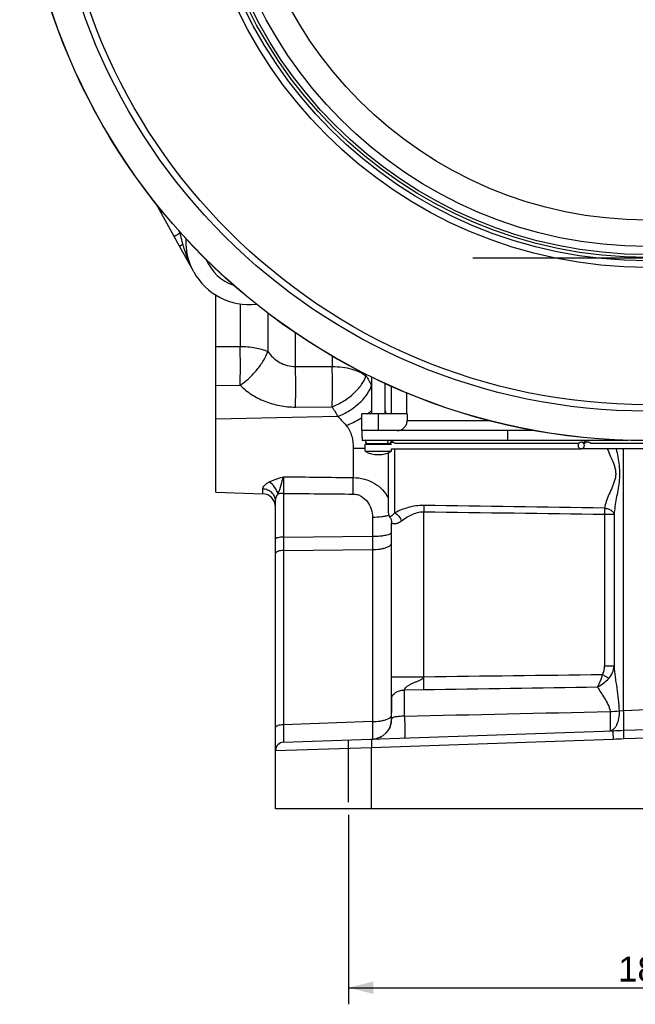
# Model space of a CAD drawing. Header units: millimetres. Extents: x 0 to 1189, y 0 to 841.
# Tile 22 of 68: x 127 to 201, y 308 to 426. Entities that reach past the tile are written whole.
import ezdxf

# ---------------------------------------------------------------- set-up
doc = ezdxf.new("R2010")
doc.units = ezdxf.units.MM
doc.header["$LTSCALE"] = 65.395
doc.linetypes.add('CENTER', pattern=[0.6, 0.375, -0.075, 0.075, -0.075])
doc.layers.get('0').update_dxf_attribs({"linetype": 'CONTINUOUS'})
doc.layers.add('3_ALL_AXES', color=7, linetype='CONTINUOUS')
doc.layers.add('LAY0001', color=7, linetype='CONTINUOUS')
doc.styles.get("Standard").update_dxf_attribs({"font": 'arial.ttf'})
doc.dimstyles.new('DIMSTYLE_2', dxfattribs={"dimtxt": 3, "dimasz": 3, "dimexe": 2, "dimexo": 1.5, "dimgap": 0.75, "dimtad": 1, "dimdec": 1, "dimlfac": 2.5, "dimdsep": 46, "dimtxsty": 'Standard', "dimblk": '_FILLED', "dimblk1": '_FILLED', "dimblk2": '_FILLED', "dimcen": 0.09, "dimadec": 1, "dimazin": 2, "dimtp": 0.5, "dimtm": 0.5, "dimtfac": 1, "dimtdec": 1, "dimtofl": 0, "dimtmove": 0, "dimatfit": 3, "dimldrblk": '_FILLED', "dimfxl": 0, "dimtolj": 1, "dimarcsym": 0})

# ---------------------------------------------------------------- blocks, each defined once
blk = doc.blocks.new('_FILLED')
at = {"color": 0, "linetype": 'ByBlock'}
blk.add_solid([(0, 0), (-1, 0.25), (-1, -0.25)], dxfattribs=at)
blk = doc.blocks.new('*D16')
at = {"color": 2, "linetype": 'Continuous'}
for p, q in [((166.45, 330.58), (166.45, 307.72)), ((238.45, 330.58), (238.45, 307.72)), ((166.45, 309.72), (202.45, 309.72)), ((238.45, 309.72), (202.45, 309.72))]:
    blk.add_line(p, q, dxfattribs=at)
at = {"color": 2, "linetype": 'Continuous', "xscale": 3, "yscale": 3, "zscale": 3, "rotation": 180}
blk.add_blockref('_FILLED', (166.45, 309.72), dxfattribs=at)
at = {"color": 2, "linetype": 'Continuous', "xscale": 3, "yscale": 3, "zscale": 3}
blk.add_blockref('_FILLED', (238.45, 309.72), dxfattribs=at)
at = {"color": 2, "linetype": 'Continuous', "insert": (202.45, 313.47), "char_height": 3, "width": 6.9926, "attachment_point": 2, "line_spacing_factor": 0.9}
blk.add_mtext('180', dxfattribs=at)

msp = doc.modelspace()

# ---------------------------------------------------------------- linework, layer by layer
at = {"color": 7, "linetype": 'Continuous'}
for p, q in [((146.091, 399.089), (143.252, 404.211)), ((173.454, 381.432), (173.454, 378.879)), ((168.054, 376.879), (168.054, 378.879)), ((173.523, 378.879), (168.054, 378.879)), ((173.523, 378.879), (173.523, 378.079)), ((188.868, 376.879), (168.054, 376.879)), ((185.621, 376.879), (185.621, 375.679)), ((168.112, 376.079), (168.054, 376.079)), ((168.112, 376.079), (168.112, 375.679)), ((200.17, 375.679), (168.112, 375.679)), ((171.574, 375.279), (168.534, 375.279)), ((171.454, 375.479), (171.454, 375.279)), ((171.454, 375.479), (171.601, 375.479)), ((195.305, 375.479), (195.031, 375.479)), ((202.158, 374.679), (194.509, 374.679)), ((157.654, 331.279), (157.654, 368.398)), ((171.654, 344.879), (171.654, 342.879)), ((158.619, 339.313), (198.343, 340.7)), ((247.254, 331.279), (157.654, 331.279))]:
    msp.add_line(p, q, dxfattribs=at)
at = {"color": 9, "linetype": 'Continuous'}
for p, q in [((145.902, 401.055), (146.125, 400.653)), ((153.392, 392.156), (153.392, 387.03)), ((156.728, 391.039), (156.728, 386.415)), ((160.065, 384.605), (160.065, 388.647)), ((164.487, 385.865), (164.487, 384.607)), ((160.065, 384.605), (164.487, 384.607)), ((168.558, 383.479), (168.558, 383.665)), ((169.242, 382.347), (169.254, 382.326)), ((169.242, 382.347), (169.254, 382.326)), ((160.065, 379.715), (164.487, 379.728)), ((170.054, 376.879), (170.054, 378.879)), ((173.523, 378.079), (183.439, 378.079)), ((171.654, 375.199), (168.454, 375.199)), ((156.11, 369.254), (156.11, 369.836)), ((158.619, 369.301), (158.619, 364.029)), ((158.619, 364.029), (169.338, 364.133)), ((158.619, 364.029), (158.619, 362.421)), ((158.619, 362.421), (169.338, 362.524)), ((158.619, 362.421), (158.619, 341.417)), ((199.612, 343.143), (202.454, 343.242)), ((169.338, 341.791), (158.619, 341.417)), ((199.618, 340.75), (202.454, 340.849)), ((169.235, 338.684), (198.343, 339.7)), ((199.62, 339.753), (202.454, 339.852)), ((157.654, 338.313), (169.235, 338.684)), ((169.235, 331.279), (169.235, 338.684))]:
    msp.add_line(p, q, dxfattribs=at)
at = {"color": 7, "linetype": 'Continuous'}
msp.add_circle((202.454, 451.279), 75.636, dxfattribs=at)
at = {"color": 9, "linetype": 'Continuous'}
for radius in [75.615, 72.065, 71.285, 54.744, 53.946, 52.215, 49.023]:
    msp.add_circle((202.454, 451.279), radius, dxfattribs=at)
for centre, radius, start, end in [((154.46, 399.68), 8.392, 172.41251, 173.33926), ((182.063, 408.959), 36.885, 193.01334, 194.57172), ((169.514, 405.718), 23.925, 194.62055, 195.5509), ((528.637, 600.151), 420.243, 211.03674, 211.21707), ((435.791, 537.455), 313.82, 210.17223, 210.41968), ((162.752, 375.976), 8.757, 19.3621, 22.27393), ((166.869, 290.037), 84.68, 88.92687, 89.89643), ((282.498, 370.311), 123.883, 179.53306, 180.46695)]:
    msp.add_arc(centre, radius, start, end, dxfattribs=at)
at = {"color": 7, "linetype": 'Continuous'}
for centre, radius, start, end in [((154.454, 399.679), 5.6, 203.31746, 250.847), ((168.854, 375.679), 0.4, 180, 270), ((168.534, 375.199), 0.08, 90, 180), ((171.254, 375.679), 0.4, 244.00521, 300), ((171.254, 375.679), 0.4, 330, 360), ((156.054, 367.655), 1.6, 0.48113, 88), ((158.654, 338.313), 1, 92, 180)]:
    msp.add_arc(centre, radius, start, end, dxfattribs=at)
at = {"color": 9, "linetype": 'Continuous'}
for points, knots in [([(146.125, 400.653), (146.037, 400.604), (145.909, 400.533), (145.747, 400.442), (145.644, 400.384), (145.57, 400.342), (145.521, 400.314), (145.492, 400.298), (145.47, 400.285), (145.453, 400.275), (145.446, 400.269), (145.439, 400.266), (145.439, 400.265)], [0, 0, 0, 0, 0.3837752, 0.5566333, 0.7079306, 0.8319662, 0.8822521, 0.9240678, 0.9570056, 0.9807707, 0.9951296, 1, 1, 1, 1]), ([(146.465, 399.304), (146.414, 399.275), (146.34, 399.234), (146.249, 399.182), (146.195, 399.151), (146.151, 399.126), (146.124, 399.109), (146.105, 399.1), (146.099, 399.094), (146.09, 399.092), (146.091, 399.089)], [0, 0, 0, 0, 0.4120557, 0.5845379, 0.7302514, 0.8465351, 0.9311706, 0.9611215, 0.9826158, 1, 1, 1, 1]), ([(153.392, 387.03), (154.001, 387.021), (155.136, 386.919), (156.245, 386.624), (156.728, 386.415)], [0, 0, 0, 0, 0.5361324, 1, 1, 1, 1]), ([(153.392, 382.335), (153.41, 383.097), (153.424, 384.662), (153.409, 386.227), (153.392, 387.03)], [0, 0, 0, 0, 0.4872508, 1, 1, 1, 1]), ([(153.392, 382.335), (153.771, 382.596), (154.497, 383.185), (155.447, 384.193), (156.215, 385.272), (156.594, 386.039), (156.728, 386.415)], [0, 0, 0, 0, 0.2584826, 0.5229694, 0.7755177, 1, 1, 1, 1]), ([(156.728, 386.415), (156.914, 386.151), (157.339, 385.654), (158.132, 385.061), (159.059, 384.68), (159.73, 384.6), (160.065, 384.605)], [0, 0, 0, 0, 0.2456313, 0.4937467, 0.7453103, 1, 1, 1, 1]), ([(160.065, 379.715), (160.085, 380.513), (160.1, 382.144), (160.084, 383.774), (160.065, 384.605)], [0, 0, 0, 0, 0.4897796, 1, 1, 1, 1]), ([(164.487, 379.728), (164.507, 380.525), (164.522, 382.151), (164.506, 383.778), (164.487, 384.607)], [0, 0, 0, 0, 0.4896218, 1, 1, 1, 1]), ([(164.487, 384.607), (164.9, 384.601), (165.701, 384.543), (166.827, 384.323), (167.79, 383.985), (168.339, 383.662), (168.558, 383.479)], [0, 0, 0, 0, 0.2889497, 0.5601847, 0.8002198, 1, 1, 1, 1]), ([(164.487, 379.728), (164.97, 379.924), (165.893, 380.401), (167.097, 381.31), (168.026, 382.331), (168.443, 383.103), (168.558, 383.479)], [0, 0, 0, 0, 0.2749415, 0.545564, 0.7919984, 1, 1, 1, 1]), ([(153.392, 382.335), (153.806, 381.927), (154.737, 381.181), (156.356, 380.347), (158.16, 379.827), (159.427, 379.713), (160.065, 379.715)], [0, 0, 0, 0, 0.2372511, 0.4840342, 0.7392506, 1, 1, 1, 1]), ([(165.171, 378.558), (165.656, 378.757), (166.583, 379.24), (167.789, 380.159), (168.717, 381.191), (169.13, 381.968), (169.242, 382.347)], [0, 0, 0, 0, 0.2752165, 0.5460957, 0.7924853, 1, 1, 1, 1]), ([(168.709, 378.879), (168.758, 378.914), (168.944, 379.054), (169.125, 379.2), (169.255, 379.314)], [0, 0, 0, 0, 0.2579872, 1, 1, 1, 1]), ([(165.171, 378.558), (165.258, 378.476), (165.61, 378.133), (165.941, 377.769), (166.179, 377.485)], [0, 0, 0, 0, 0.2446286, 1, 1, 1, 1]), ([(166.179, 377.485), (166.343, 377.551), (166.987, 377.829), (167.609, 378.16), (168.055, 378.437)], [0, 0, 0, 0, 0.2518369, 1, 1, 1, 1]), ([(166.179, 377.485), (166.332, 377.302), (166.602, 376.895), (166.955, 375.971), (167.022, 375.217), (167.022, 374.717)], [0, 0, 0, 0, 0.2430403, 0.4914598, 1, 1, 1, 1]), ([(156.11, 369.836), (156.11, 369.909), (156.166, 370.071), (156.34, 370.286), (156.591, 370.498), (156.791, 370.622), (156.9, 370.681)], [0, 0, 0, 0, 0.1816109, 0.4117847, 0.6880374, 1, 1, 1, 1]), ([(156.9, 370.681), (157.029, 370.751), (157.584, 371.012), (158.173, 371.187), (158.619, 371.321)], [0, 0, 0, 0, 0.2387626, 1, 1, 1, 1]), ([(157.958, 369.243), (157.876, 369.536), (157.591, 370.084), (157.153, 370.521), (156.9, 370.681)], [0, 0, 0, 0, 0.504531, 1, 1, 1, 1]), ([(157.958, 369.243), (158.103, 369.597), (158.327, 370.29), (158.516, 370.992), (158.619, 371.321)], [0, 0, 0, 0, 0.5263509, 1, 1, 1, 1]), ([(157.654, 368.398), (157.654, 368.582), (157.572, 368.959), (157.225, 369.431), (156.713, 369.748), (156.313, 369.83), (156.11, 369.836)], [0, 0, 0, 0, 0.2379175, 0.4829659, 0.737922, 1, 1, 1, 1]), ([(157.654, 368.398), (157.654, 368.539), (157.732, 368.838), (157.868, 369.109), (157.958, 369.243)], [0, 0, 0, 0, 0.4664581, 1, 1, 1, 1]), ([(158.619, 369.301), (158.559, 369.301), (158.337, 369.295), (158.116, 369.275), (157.958, 369.243)], [0, 0, 0, 0, 0.2741299, 1, 1, 1, 1]), ([(158.619, 364.029), (158.495, 364.028), (158.265, 364.018), (157.998, 363.983), (157.822, 363.939), (157.727, 363.904), (157.654, 363.857), (157.654, 363.821)], [0, 0, 0, 0, 0.3673267, 0.6790379, 0.8007425, 0.8947912, 1, 1, 1, 1]), ([(158.619, 362.421), (158.495, 362.419), (158.264, 362.402), (157.994, 362.344), (157.821, 362.271), (157.713, 362.206), (157.654, 362.128), (157.654, 362.079)], [0, 0, 0, 0, 0.3461294, 0.6444232, 0.7649627, 0.8632443, 1, 1, 1, 1]), ([(199.618, 340.75), (199.622, 340.758), (199.626, 340.783), (199.635, 340.859), (199.642, 341.003), (199.647, 341.231), (199.647, 341.526), (199.644, 341.878), (199.635, 342.423), (199.623, 342.85), (199.612, 343.143)], [0, 0, 0, 0, 0.0113455, 0.0311683, 0.0958951, 0.1922387, 0.3168864, 0.465493, 0.6328643, 1, 1, 1, 1]), ([(158.619, 341.417), (158.495, 341.415), (158.264, 341.398), (157.994, 341.34), (157.821, 341.267), (157.713, 341.202), (157.654, 341.124), (157.654, 341.075)], [0, 0, 0, 0, 0.3461294, 0.6444232, 0.7649627, 0.8632443, 1, 1, 1, 1]), ([(158.619, 341.417), (158.618, 341.269), (158.616, 340.984), (158.614, 340.579), (158.612, 340.218), (158.612, 339.95), (158.612, 339.764), (158.612, 339.648), (158.613, 339.548), (158.613, 339.466), (158.615, 339.402), (158.616, 339.359), (158.617, 339.335), (158.617, 339.323), (158.618, 339.317), (158.619, 339.313), (158.619, 339.313)], [0, 0, 0, 0, 0.2112238, 0.4054315, 0.5781047, 0.7252057, 0.7880691, 0.8433044, 0.8905893, 0.9296508, 0.9602636, 0.9822515, 0.9899727, 0.9954974, 0.9988262, 1, 1, 1, 1]), ([(198.343, 340.7), (198.341, 340.7), (198.339, 340.691), (198.336, 340.678), (198.334, 340.653), (198.331, 340.604), (198.329, 340.52), (198.328, 340.398), (198.33, 340.248), (198.333, 340.013), (198.339, 339.828), (198.343, 339.7)], [0, 0, 0, 0, 0.0058924, 0.0206451, 0.0446595, 0.0777911, 0.170163, 0.2943299, 0.4455645, 0.6180898, 1, 1, 1, 1]), ([(199.618, 340.75), (199.614, 340.741), (199.612, 340.708), (199.607, 340.645), (199.606, 340.549), (199.606, 340.427), (199.607, 340.28), (199.611, 340.053), (199.616, 339.875), (199.62, 339.753)], [0, 0, 0, 0, 0.0311103, 0.0958417, 0.1921919, 0.3168467, 0.4654614, 0.6328443, 1, 1, 1, 1]), ([(169.235, 339.683), (169.234, 339.683), (169.231, 339.674), (169.229, 339.662), (169.226, 339.637), (169.224, 339.587), (169.221, 339.504), (169.221, 339.381), (169.222, 339.232), (169.226, 338.996), (169.231, 338.811), (169.235, 338.684)], [0, 0, 0, 0, 0.0058928, 0.0206455, 0.0446598, 0.0777914, 0.1701631, 0.2943299, 0.4455645, 0.6180898, 1, 1, 1, 1])]:
    msp.add_open_spline(points, degree=3, knots=knots, dxfattribs=at)
at = {"color": 7, "linetype": 'Continuous'}
for points, knots in [([(172.321, 376.879), (172.477, 376.879), (172.793, 376.941), (173.192, 377.208), (173.461, 377.607), (173.523, 377.923), (173.523, 378.079)], [0, 0, 0, 0, 0.2500084, 0.5000131, 0.7500099, 1, 1, 1, 1]), ([(170.949, 375.279), (170.988, 375.279), (171.072, 375.303), (171.17, 375.395), (171.232, 375.527), (171.247, 375.627), (171.247, 375.679)], [0, 0, 0, 0, 0.215602, 0.4527756, 0.7174345, 1, 1, 1, 1]), ([(194.509, 375.479), (194.409, 375.479), (194.201, 375.39), (194.122, 375.18), (194.122, 375.079)], [0, 0, 0, 0, 0.4938725, 1, 1, 1, 1]), ([(194.122, 375.079), (194.122, 374.977), (194.201, 374.768), (194.409, 374.679), (194.509, 374.679)], [0, 0, 0, 0, 0.5061275, 1, 1, 1, 1]), ([(194.895, 375.079), (194.895, 375.18), (194.816, 375.39), (194.608, 375.479), (194.509, 375.479)], [0, 0, 0, 0, 0.5061275, 1, 1, 1, 1]), ([(194.509, 374.679), (194.608, 374.679), (194.816, 374.768), (194.895, 374.977), (194.895, 375.079)], [0, 0, 0, 0, 0.4938725, 1, 1, 1, 1]), ([(194.842, 375.379), (194.826, 375.379), (194.786, 375.402), (194.719, 375.436), (194.629, 375.47), (194.562, 375.479), (194.528, 375.479)], [0, 0, 0, 0, 0.1425455, 0.395528, 0.6969481, 1, 1, 1, 1]), ([(194.973, 375.379), (194.961, 375.379), (194.933, 375.411), (194.905, 375.511), (194.896, 375.608), (194.896, 375.679)], [0, 0, 0, 0, 0.1168991, 0.3344586, 1, 1, 1, 1]), ([(195.051, 375.679), (195.051, 375.608), (195.042, 375.511), (195.014, 375.411), (194.986, 375.379), (194.973, 375.379)], [0, 0, 0, 0, 0.6655409, 0.8831006, 1, 1, 1, 1]), ([(195.619, 375.379), (195.603, 375.379), (195.563, 375.402), (195.495, 375.436), (195.405, 375.47), (195.338, 375.479), (195.305, 375.479)], [0, 0, 0, 0, 0.142546, 0.3954949, 0.6969165, 1, 1, 1, 1])]:
    msp.add_open_spline(points, degree=3, knots=knots, dxfattribs=at)
at = {"color": 9, "linetype": 'Continuous'}
for points in [[(158.619, 371.321), (161.42, 371.284), (164.221, 371.249), (167.022, 371.214)], [(158.619, 369.301), (161.42, 369.276), (164.221, 369.251), (167.022, 369.226)], [(198.343, 340.7), (198.768, 340.715), (199.193, 340.735), (199.618, 340.75)], [(198.343, 339.7), (198.769, 339.715), (199.194, 339.738), (199.62, 339.753)]]:
    msp.add_open_spline(points, degree=3, dxfattribs=at)
at = {"color": 2, "linetype": 'Continuous'}
for points, knots in [([(171.373, 340.958), (171.375, 340.961), (171.389, 340.989), (171.422, 341.053), (171.476, 341.173), (171.531, 341.32), (171.582, 341.491), (171.623, 341.681), (171.648, 341.881), (171.654, 342.017), (171.654, 342.085)], [0, 0, 0, 0, 0.0201354, 0.160116, 0.3000967, 0.4400774, 0.580058, 0.7200387, 0.8600193, 1, 1, 1, 1]), ([(171.489, 341.211), (171.485, 341.2), (171.464, 341.148), (171.43, 341.069), (171.382, 340.974), (171.357, 340.928), (171.323, 340.868), (171.351, 340.917), (171.381, 340.971), (171.373, 340.958)], [0, 0, 0, 0, 0.0791825, 0.3682702, 0.5906828, 0.7367293, 0.8083129, 0.8798156, 1, 1, 1, 1]), ([(169.338, 339.687), (169.421, 339.69), (169.582, 339.704), (169.813, 339.747), (170.019, 339.808), (170.184, 339.87), (170.319, 339.934), (170.383, 339.966), (170.471, 340.017), (170.382, 339.966), (170.348, 339.949), (170.314, 339.932), (170.308, 339.929)], [0, 0, 0, 0, 0.1861227, 0.3667847, 0.53024, 0.6684292, 0.7740886, 0.8442458, 0.8791728, 0.9141104, 0.9842734, 1, 1, 1, 1]), ([(170.308, 339.929), (170.277, 339.914), (170.197, 339.877), (170.063, 339.824), (169.964, 339.793), (169.93, 339.783)], [0, 0, 0, 0, 0.3573361, 0.7891585, 1, 1, 1, 1])]:
    msp.add_open_spline(points, degree=3, knots=knots, dxfattribs=at)
at = {"layer": '3_ALL_AXES', "color": 7, "linetype": 'Continuous'}
for p, q in [((147.808, 395.994), (146.091, 399.089)), ((150.454, 369.451), (150.454, 393.217)), ((169.254, 378.879), (169.254, 383.328)), ((170.854, 378.879), (170.854, 382.566)), ((168.054, 376.879), (168.054, 376.079)), ((168.454, 374.379), (168.454, 375.199)), ((171.601, 375.479), (171.831, 375.479)), ((172.055, 375.379), (194.253, 375.379)), ((194.842, 375.379), (194.973, 375.379)), ((195.619, 375.379), (209.29, 375.379)), ((168.454, 374.379), (171.654, 374.379)), ((171.654, 374.379), (171.654, 374.679)), ((171.654, 374.679), (194.509, 374.679))]:
    msp.add_line(p, q, dxfattribs=at)
at = {"layer": '3_ALL_AXES', "color": 2, "linetype": 'CENTER'}
for p, q in [((181.454, 397.679), (303.734, 397.679)), ((166.454, 332.079), (166.454, 339.586))]:
    msp.add_line(p, q, dxfattribs=at)
at = {"layer": '3_ALL_AXES', "color": 9, "linetype": 'Continuous'}
for p, q in [((150.454, 387.026), (153.392, 387.03)), ((150.454, 382.323), (153.392, 382.335)), ((165.171, 378.558), (150.454, 378.263))]:
    msp.add_line(p, q, dxfattribs=at)
at = {"layer": '3_ALL_AXES', "color": 7, "linetype": 'Continuous'}
for radius in [53.536, 53.188]:
    msp.add_circle((202.454, 451.279), radius, dxfattribs=at)
for centre, radius, start, end in [((154.491, 399.679), 7.657, 177.41336, 179.99818), ((154.49, 399.679), 7.655, 180.00111, 202.37942), ((151.171, 398.314), 4.067, 202.39676, 209.01846), ((154.454, 399.679), 7.6, 209.00545, 276.53724), ((172.054, 375.679), 0.3, 180, 221.81031), ((170.054, 377.379), 3.4, 241.92751, 298.07249)]:
    msp.add_arc(centre, radius, start, end, dxfattribs=at)
at = {"layer": '3_ALL_AXES', "color": 9, "linetype": 'Continuous'}
msp.add_open_spline([(146.465, 399.304), (146.528, 399.085), (146.792, 398.221), (147.12, 397.375), (147.411, 396.764)], degree=3, knots=[0, 0, 0, 0, 0.2516552, 1, 1, 1, 1], dxfattribs=at)
at = {"layer": '3_ALL_AXES', "color": 7, "linetype": 'Continuous'}
msp.add_open_spline([(172.055, 375.379), (171.995, 375.379), (171.91, 375.406), (171.846, 375.461), (171.831, 375.479)], degree=3, knots=[0, 0, 0, 0, 0.7192655, 1, 1, 1, 1], dxfattribs=at)
at = {"layer": 'LAY0001', "color": 7, "linetype": 'Continuous'}
for p, q in [((171.654, 378.879), (171.654, 382.207)), ((171.254, 366.941), (171.254, 374.201)), ((150.454, 369.451), (156.11, 369.254)), ((171.654, 365.767), (171.654, 365.743)), ((171.654, 342.085), (171.654, 365.743))]:
    msp.add_line(p, q, dxfattribs=at)
at = {"layer": 'LAY0001', "color": 9, "linetype": 'Continuous'}
for p, q in [((167.022, 374.717), (167.022, 371.214)), ((172.026, 366.971), (172.026, 374.679)), ((199.612, 343.143), (199.612, 374.679)), ((175.515, 347.208), (175.515, 367.047)), ((198.465, 366.76), (197.317, 366.76)), ((197.317, 366.76), (197.317, 348.502)), ((198.465, 366.76), (198.465, 348.502)), ((169.338, 366.444), (169.338, 364.133)), ((169.338, 362.524), (169.338, 341.791)), ((197.317, 348.502), (198.465, 348.502)), ((171.654, 347.208), (175.515, 347.208)), ((173.198, 345.61), (175.515, 345.649)), ((173.198, 342.46), (173.198, 345.61)), ((199.065, 343.085), (199.612, 343.143))]:
    msp.add_line(p, q, dxfattribs=at)
at = {"layer": 'LAY0001', "color": 7, "linetype": 'Continuous'}
msp.add_lwpolyline([(171.415, 366.46), (171.446, 366.416), (171.482, 366.361), (171.516, 366.3), (171.549, 366.234), (171.578, 366.163), (171.603, 366.089), (171.624, 366.011), (171.639, 365.931), (171.65, 365.849), (171.654, 365.767)], dxfattribs=at)
for centre, radius, start, end in [((172.054, 366.941), 0.8, 180, 216.95765), ((169.254, 342.085), 2.4, 272.50502, 360)]:
    msp.add_arc(centre, radius, start, end, dxfattribs=at)
at = {"layer": 'LAY0001', "color": 9, "linetype": 'Continuous'}
for centre, radius, start, end in [((3.502, 8421.382), 8080.703, 271.2033091, 271.3790011), ((194.095, 415.811), 72.895, 273.04801, 273.90979)]:
    msp.add_arc(centre, radius, start, end, dxfattribs=at)
for points, knots in [([(197.646, 374.679), (197.758, 374.391), (198.012, 373.811), (198.336, 373.081), (198.551, 372.46), (198.658, 371.97), (198.666, 371.465), (198.572, 370.971), (198.416, 370.499), (198.172, 369.899), (197.85, 369.186), (197.511, 368.361), (197.354, 367.805), (197.317, 367.534)], [0, 0, 0, 0, 0.1226304, 0.2510622, 0.3166875, 0.3828813, 0.4492941, 0.5155488, 0.5812791, 0.6462055, 0.7725299, 0.8917446, 1, 1, 1, 1]), ([(198.726, 374.679), (198.786, 374.35), (198.911, 373.691), (199.081, 372.695), (199.163, 371.681), (199.081, 370.666), (198.911, 369.67), (198.725, 368.688), (198.559, 367.722), (198.483, 367.079), (198.465, 366.76)], [0, 0, 0, 0, 0.1252126, 0.2516799, 0.3787052, 0.5057315, 0.6322021, 0.7574206, 0.8804903, 1, 1, 1, 1]), ([(167.022, 371.214), (167.474, 371.207), (168.366, 371.084), (169.593, 370.577), (170.601, 369.778), (171.079, 369.08), (171.256, 368.711)], [0, 0, 0, 0, 0.2624966, 0.5172794, 0.7622497, 1, 1, 1, 1]), ([(167.022, 369.226), (167.025, 369.401), (167.033, 370.063), (167.032, 370.726), (167.022, 371.214)], [0, 0, 0, 0, 0.2634051, 1, 1, 1, 1]), ([(167.022, 369.226), (167.19, 369.224), (167.527, 369.176), (168.146, 368.911), (168.773, 368.332), (169.231, 367.436), (169.338, 366.773), (169.338, 366.444)], [0, 0, 0, 0, 0.1268774, 0.2532412, 0.5030483, 0.7517366, 1, 1, 1, 1]), ([(172.026, 366.971), (171.943, 366.869), (171.796, 366.714), (171.611, 366.561), (171.508, 366.494), (171.461, 366.469), (171.435, 366.459), (171.417, 366.457), (171.415, 366.46)], [0, 0, 0, 0, 0.4882686, 0.7925582, 0.8863572, 0.9486844, 0.9848344, 1, 1, 1, 1]), ([(175.515, 367.857), (175.192, 367.862), (174.554, 367.817), (173.372, 367.549), (172.546, 367.213), (172.026, 366.971)], [0, 0, 0, 0, 0.2666297, 0.5259706, 1, 1, 1, 1]), ([(172.026, 366.971), (172.218, 366.877), (172.56, 366.572), (172.768, 366.171), (172.831, 365.951)], [0, 0, 0, 0, 0.4818636, 1, 1, 1, 1]), ([(175.515, 367.047), (175.249, 367.052), (174.725, 366.984), (174.011, 366.708), (173.387, 366.35), (173.009, 366.084), (172.831, 365.951)], [0, 0, 0, 0, 0.2698235, 0.5296032, 0.774508, 1, 1, 1, 1]), ([(175.515, 367.857), (175.516, 367.798), (175.519, 367.528), (175.518, 367.258), (175.515, 367.047)], [0, 0, 0, 0, 0.218459, 1, 1, 1, 1]), ([(197.317, 367.534), (197.459, 367.522), (197.731, 367.467), (198.088, 367.298), (198.354, 367.063), (198.45, 366.859), (198.465, 366.76)], [0, 0, 0, 0, 0.2891846, 0.5598471, 0.7971514, 1, 1, 1, 1]), ([(197.317, 367.534), (197.318, 367.477), (197.321, 367.219), (197.32, 366.961), (197.317, 366.76)], [0, 0, 0, 0, 0.2218975, 1, 1, 1, 1]), ([(169.338, 366.444), (169.713, 366.447), (170.247, 366.474), (170.9, 366.573), (171.178, 366.64), (171.298, 366.681)], [0, 0, 0, 0, 0.5682949, 0.808025, 1, 1, 1, 1]), ([(171.656, 365.739), (171.655, 365.739), (171.655, 365.741), (171.654, 365.742), (171.654, 365.743)], [0, 0, 0, 0, 0.5717009, 1, 1, 1, 1]), ([(172.831, 365.951), (172.689, 365.844), (172.423, 365.686), (172.071, 365.606), (171.862, 365.63), (171.758, 365.665), (171.695, 365.703), (171.662, 365.727), (171.656, 365.739)], [0, 0, 0, 0, 0.4175247, 0.7158706, 0.8245577, 0.9090895, 0.968835, 1, 1, 1, 1]), ([(169.338, 364.133), (169.636, 364.135), (170.068, 364.154), (170.616, 364.217), (170.962, 364.276), (171.247, 364.348), (171.439, 364.419), (171.552, 364.485), (171.621, 364.54), (171.654, 364.596), (171.654, 364.631)], [0, 0, 0, 0, 0.3658918, 0.5310068, 0.6765158, 0.7977446, 0.8914246, 0.927613, 0.9570278, 1, 1, 1, 1]), ([(169.338, 364.133), (169.338, 363.997), (169.338, 363.461), (169.338, 362.924), (169.338, 362.524)], [0, 0, 0, 0, 0.2535991, 1, 1, 1, 1]), ([(169.338, 362.524), (169.636, 362.528), (170.071, 362.56), (170.618, 362.663), (170.966, 362.762), (171.254, 362.882), (171.471, 363.018), (171.616, 363.169), (171.654, 363.29), (171.654, 363.345)], [0, 0, 0, 0, 0.3448711, 0.5019939, 0.6423992, 0.7625002, 0.8604231, 0.9373125, 1, 1, 1, 1]), ([(197.061, 347.478), (197.154, 347.629), (197.279, 347.969), (197.317, 348.324), (197.317, 348.502)], [0, 0, 0, 0, 0.4995077, 1, 1, 1, 1]), ([(197.826, 346.997), (198.015, 347.203), (198.323, 347.678), (198.45, 348.229), (198.465, 348.502)], [0, 0, 0, 0, 0.5061184, 1, 1, 1, 1]), ([(198.465, 348.502), (198.488, 348.061), (198.593, 347.17), (198.792, 345.83), (198.984, 344.468), (199.057, 343.547), (199.065, 343.085)], [0, 0, 0, 0, 0.2429369, 0.4928364, 0.7457844, 1, 1, 1, 1]), ([(173.198, 345.61), (173.197, 345.713), (173.341, 345.917), (173.611, 346.12), (173.931, 346.304), (174.267, 346.462), (174.612, 346.609), (174.901, 346.725), (175.13, 346.832), (175.34, 346.942), (175.511, 347.088), (175.515, 347.208)], [0, 0, 0, 0, 0.1068302, 0.2299025, 0.3573725, 0.4862988, 0.615784, 0.7454924, 0.8103757, 0.8752474, 1, 1, 1, 1]), ([(175.515, 345.649), (175.517, 345.764), (175.522, 346.284), (175.52, 346.804), (175.515, 347.208)], [0, 0, 0, 0, 0.221365, 1, 1, 1, 1]), ([(197.061, 347.478), (196.979, 347.208), (196.799, 346.7), (196.577, 346.208), (196.459, 345.98)], [0, 0, 0, 0, 0.5235405, 1, 1, 1, 1]), ([(196.459, 345.98), (196.712, 346.109), (197.199, 346.409), (197.632, 346.786), (197.826, 346.997)], [0, 0, 0, 0, 0.4981352, 1, 1, 1, 1]), ([(197.826, 346.997), (197.774, 347.03), (197.521, 347.193), (197.265, 347.352), (197.061, 347.478)], [0, 0, 0, 0, 0.2027389, 1, 1, 1, 1]), ([(171.716, 344.853), (171.819, 345.088), (172.168, 345.379), (172.712, 345.566), (173.033, 345.607), (173.198, 345.61)], [0, 0, 0, 0, 0.4448244, 0.7138472, 1, 1, 1, 1]), ([(196.459, 345.98), (196.582, 345.755), (196.865, 345.303), (197.317, 344.617), (197.756, 343.88), (197.948, 343.313), (197.971, 343.019)], [0, 0, 0, 0, 0.2297648, 0.477335, 0.735761, 1, 1, 1, 1]), ([(171.654, 344.565), (171.654, 344.638), (171.671, 344.738), (171.706, 344.83), (171.716, 344.853)], [0, 0, 0, 0, 0.7439544, 1, 1, 1, 1]), ([(199.065, 343.085), (199.073, 342.782), (199.036, 342.207), (198.853, 341.537), (198.622, 341.112), (198.429, 340.881), (198.211, 340.73), (198.048, 340.689), (197.971, 340.687)], [0, 0, 0, 0, 0.3202215, 0.6038146, 0.7241369, 0.8284098, 0.9185343, 1, 1, 1, 1]), ([(197.971, 343.019), (197.976, 342.866), (197.985, 342.567), (197.996, 342.134), (198.002, 341.736), (198.004, 341.388), (198.003, 341.135), (197.999, 340.968), (197.996, 340.87), (197.992, 340.795), (197.986, 340.737), (197.981, 340.708), (197.975, 340.687), (197.971, 340.687)], [0, 0, 0, 0, 0.1961788, 0.3839951, 0.5565144, 0.7073586, 0.8309594, 0.8810811, 0.9227818, 0.9556884, 0.9795274, 0.994168, 1, 1, 1, 1]), ([(169.338, 341.791), (169.636, 341.795), (170.071, 341.827), (170.618, 341.93), (170.966, 342.029), (171.254, 342.149), (171.471, 342.285), (171.616, 342.436), (171.654, 342.557), (171.654, 342.611)], [0, 0, 0, 0, 0.3448711, 0.5019939, 0.6423992, 0.7625002, 0.8604231, 0.9373125, 1, 1, 1, 1]), ([(173.198, 342.46), (172.991, 342.449), (172.692, 342.428), (172.316, 342.39), (172.083, 342.359), (171.897, 342.319), (171.759, 342.271), (171.666, 342.192), (171.654, 342.119), (171.654, 342.085)], [0, 0, 0, 0, 0.3720283, 0.5366165, 0.6781758, 0.7920721, 0.8768827, 0.9390172, 1, 1, 1, 1]), ([(173.198, 342.46), (173.205, 342.294), (173.216, 341.965), (173.229, 341.483), (173.237, 341.034), (173.24, 340.636), (173.239, 340.344), (173.234, 340.15), (173.229, 340.036), (173.224, 339.948), (173.217, 339.881), (173.211, 339.846), (173.204, 339.822), (173.198, 339.822)], [0, 0, 0, 0, 0.1891379, 0.3739578, 0.5464624, 0.6991777, 0.8254967, 0.8770069, 0.9199859, 0.9539821, 0.9786623, 0.9938604, 1, 1, 1, 1]), ([(169.338, 341.791), (169.343, 341.547), (169.35, 341.098), (169.357, 340.5), (169.356, 340.062), (169.353, 339.827), (169.347, 339.742)], [0, 0, 0, 0, 0.3579069, 0.6562461, 0.875124, 1, 1, 1, 1]), ([(169.347, 339.742), (169.347, 339.736), (169.346, 339.72), (169.344, 339.703), (169.341, 339.693)], [0, 0, 0, 0, 0.3411099, 1, 1, 1, 1])]:
    msp.add_open_spline(points, degree=3, knots=knots, dxfattribs=at)
for points in [[(197.317, 367.534), (190.05, 367.639), (182.782, 367.746), (175.515, 367.857)], [(197.317, 366.76), (190.05, 366.853), (182.782, 366.949), (175.515, 367.047)], [(175.515, 347.208), (182.697, 347.301), (189.879, 347.391), (197.061, 347.478)], [(175.515, 345.649), (182.496, 345.763), (189.478, 345.874), (196.459, 345.98)]]:
    msp.add_open_spline(points, degree=3, dxfattribs=at)

# ---------------------------------------------------------------- dimensions: what is measured, and where the dimension line sits
at = {"color": 2, "linetype": 'Continuous'}
dim = msp.add_linear_dim(base=(238.454, 309.721), p1=(166.454, 332.079), p2=(238.454, 332.079), dimstyle='DIMSTYLE_2', dxfattribs=at)
dim.commit()
dim.dimension.update_dxf_attribs({"geometry": '*D16', "text_midpoint": (202.583, 309.721), "dimtype": 160})

doc.saveas('drawing.dxf')
